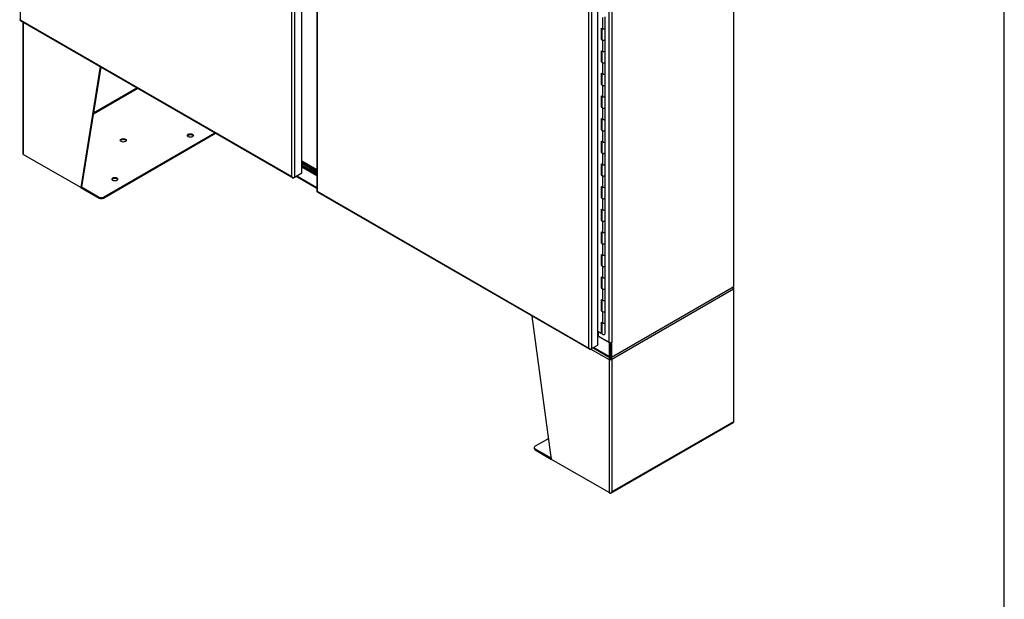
# Model space of a CAD drawing. Header units: inches. Extents: x 2 to 538, y -2 to 358.
# Tile 19 of 21: x 467 to 538, y 245 to 287. Entities that reach past the tile are written whole.
import ezdxf

# ---------------------------------------------------------------- set-up
doc = ezdxf.new("R2010")
doc.units = ezdxf.units.IN
doc.header["$MEASUREMENT"] = 0
for name, color, linetype in [('COM55602-1', 7, 'Continuous'), ('COM55604-1', 7, 'Continuous'), ('COM55607-2', 7, 'Continuous'), ('COM70098', 7, 'Continuous'), ('COM70113-2', 7, 'Continuous'), ('COM70740-2', 7, 'Continuous'), ('COM71193-3', 7, 'Continuous'), ('COM71194-3', 7, 'Continuous'), ('Default', 7, 'Continuous'), ('GSK86006', 7, 'Continuous')]:
    doc.layers.add(name, color=color, linetype=linetype)

# ---------------------------------------------------------------- blocks, each defined once
blk = doc.blocks.new('SE5')
at = {"layer": 'COM55602-1', "color": 7, "linetype": 'Continuous'}
for p, q in [((466.996, 286.438), (466.996, 276.938)), ((467.038, 286.414), (467.038, 276.88)), ((472.584, 283.212), (471.18, 274.489)), ((472.639, 283.18), (471.247, 274.527)), ((472.095, 279.799), (475.295, 281.647)), ((472.109, 279.886), (475.227, 281.686)), ((472.816, 273.801), (480.85, 278.439)), ((472.816, 273.723), (480.918, 278.401)), ((471.18, 274.489), (467.038, 276.88)), ((471.247, 274.527), (471.18, 274.489)), ((471.18, 274.489), (472.505, 273.723)), ((471.247, 274.527), (472.505, 273.801)), ((472.505, 273.723), (472.505, 273.801)), ((472.816, 273.801), (472.816, 273.723)), ((518.204, 267.24), (518.258, 267.318)), ((518.243, 267.239), (518.279, 267.259)), ((518.279, 267.259), (518.279, 267.259)), ((518.321, 257.597), (518.321, 267.201)), ((518.279, 267.143), (509.509, 262.079)), ((518.279, 267.143), (518.279, 257.578)), ((505.166, 254.867), (503.761, 265.212)), ((508.002, 262.833), (509.307, 262.08)), ((509.367, 262.226), (509.367, 262.23)), ((509.449, 262.226), (509.449, 262.239)), ((509.374, 262.118), (509.307, 262.08)), ((509.307, 262.08), (509.307, 262.079)), ((509.307, 262.079), (509.307, 252.476)), ((509.381, 262.146), (509.328, 262.163)), ((509.374, 262.118), (509.374, 262.118)), ((509.435, 262.146), (509.488, 262.163)), ((509.442, 262.118), (509.509, 262.079)), ((509.509, 262.079), (509.509, 252.515)), ((509.446, 252.43), (518.283, 257.532)), ((518.279, 257.578), (509.509, 252.515)), ((504.96, 256.381), (503.974, 255.812)), ((503.91, 255.722), (503.91, 255.645)), ((503.974, 255.632), (505.154, 254.951)), ((503.974, 255.632), (503.974, 255.555)), ((503.974, 255.555), (505.166, 254.867)), ((509.307, 252.476), (505.166, 254.867)), ((509.307, 252.476), (509.374, 252.437)), ((509.469, 252.46), (509.469, 252.46))]:
    blk.add_line(p, q, dxfattribs=at)
for centre, radius, start, end in [((518.073, 267.04), 0.263, 45.1814, 66.05694), ((509.593, 262.136), 0.267, 156.81547, 174.28289), ((509.485, 262.215), 0.118, 174.35651, 195.45885), ((509.829, 262.289), 0.47, 190.79084, 197.62229), ((508.987, 262.288), 0.47, 342.37773, 349.20914), ((509.331, 262.215), 0.118, 344.54115, 5.64349), ((509.223, 262.136), 0.267, 5.71709, 32.10612)]:
    blk.add_arc(centre, radius, start, end, dxfattribs=at)
for centre, major_axis in [((474.251, 277.895), (0.218, 0)), ((479.101, 278.246), (0.219, 0)), ((473.644, 275.095), (0.219, 0))]:
    blk.add_ellipse(centre, major_axis=major_axis, ratio=0.57735, dxfattribs=at)
for centre, major_axis, ratio, start_param, end_param in [((474.251, 277.818), (0.218, 0), 0.57735, 0.312499, 2.829093), ((479.101, 278.168), (0.219, 0), 0.57735, 0.312499, 2.829093), ((467.139, 276.938), (0.143, 0), 0.57735, 3.141593, 3.926991), ((473.644, 275.017), (0.218, 0), 0.57735, 0.312499, 2.829093), ((472.661, 273.891), (-0.22, 0), 0.57735, 0.785398, 2.356194), ((472.661, 273.813), (0.22, 0), 0.57735, 3.926991, 5.497787), ((518.178, 267.201), (0.071, 0.124), 0.57735, 5.497787, 6.153749), ((518.178, 267.201), (0.071, -0.124), 0.57735, 0.785398, 1.44136), ((518.178, 267.201), (-0.143, 0), 0.57735, 2.356194, 3.926991), ((509.408, 262.138), (-0.072, -0.124), 0.57735, 4.841825, 5.497787), ((509.408, 262.138), (-0.143, 0), 0.57735, 0.785398, 2.356194), ((509.408, 262.138), (-0.024, -0.0416), 0.57735, 4.841825, 5.497787), ((509.408, 262.138), (-0.048, 0), 0.57735, 0.785398, 2.356194), ((509.408, 262.138), (0.024, -0.0416), 0.57735, 0.785398, 1.44136), ((509.408, 262.138), (0.071, -0.124), 0.57735, 0.785398, 1.44136), ((518.178, 257.637), (0.143, -0.082), 0.000711, -0.784988, -0.442678), ((518.178, 257.637), (0.143, -0.083), 0.000711, 0.442678, 0.784988), ((518.212, 257.656), (-0.071, 0.124), 0.57735, 3.141593, 3.58468), ((518.178, 257.597), (-0.143, 0), 0.57735, 2.698505, 3.141593), ((504.13, 255.722), (0.22, 0), 0.57735, 2.356194, 3.926991), ((504.13, 255.645), (0.22, 0), 0.57735, 3.141593, 3.926991), ((509.408, 252.534), (-0.143, 0), 0.57735, 0.785398, 2.013884), ((509.374, 252.554), (-0.072, 0.124), 0.57735, 2.356194, 3.58468), ((509.408, 252.573), (-0.101, -0.175), 0.577824, 1.228897, 1.571207), ((509.408, 252.573), (-0.101, -0.175), 0.577824, 1.228075, 1.570385)]:
    blk.add_ellipse(centre, major_axis=major_axis, ratio=ratio, start_param=start_param, end_param=end_param, dxfattribs=at)
at = {"layer": 'COM55604-1', "color": 7, "linetype": 'Continuous'}
for p, q in [((518.313, 267.356), (518.313, 326.091)), ((509.307, 263.319), (509.307, 319.963)), ((509.509, 319.963), (509.509, 263.319)), ((509.475, 262.254), (518.313, 267.356)), ((508.537, 263.763), (508.537, 264.072)), ((508.537, 263.763), (509.307, 263.319)), ((509.408, 263.295), (509.408, 262.293)), ((509.438, 263.297), (509.475, 263.275)), ((509.509, 263.294), (509.475, 263.275)), ((509.475, 263.275), (509.475, 262.254)), ((509.486, 263.308), (509.509, 263.294)), ((509.509, 263.294), (509.509, 263.319)), ((509.408, 262.293), (509.475, 262.254))]:
    blk.add_line(p, q, dxfattribs=at)
for centre, major_axis, end_param in [((508.503, 263.744), (-0.048, 0), 4.8901), ((509.408, 263.377), (0.143, 0), 5.497787)]:
    blk.add_ellipse(centre, major_axis=major_axis, ratio=0.57735, start_param=3.926991, end_param=end_param, dxfattribs=at)
at = {"layer": 'COM55607-2', "color": 7, "linetype": 'Continuous'}
for p, q in [((508.832, 286.764), (508.832, 285.947)), ((509.032, 285.995), (509.032, 286.812)), ((508.749, 285.995), (508.749, 285.178)), ((508.749, 285.995), (508.832, 285.947)), ((508.793, 285.97), (508.793, 285.204)), ((508.798, 285.967), (508.798, 285.179)), ((509.032, 285.179), (509.032, 285.995)), ((508.793, 285.204), (508.749, 285.178)), ((508.749, 285.178), (508.832, 285.131)), ((508.793, 285.204), (508.798, 285.201)), ((508.832, 285.131), (508.832, 284.314)), ((509.032, 284.362), (509.032, 285.179)), ((508.749, 284.362), (508.749, 283.545)), ((508.749, 284.362), (508.832, 284.314)), ((508.793, 284.337), (508.793, 283.571)), ((508.798, 284.334), (508.798, 283.546)), ((509.032, 283.546), (509.032, 284.362)), ((508.793, 283.571), (508.749, 283.545)), ((508.749, 283.545), (508.832, 283.498)), ((508.793, 283.571), (508.798, 283.568)), ((509.032, 282.729), (509.032, 283.546)), ((508.832, 283.498), (508.832, 282.681)), ((508.749, 282.729), (508.749, 281.912)), ((508.749, 282.729), (508.832, 282.681)), ((508.793, 282.704), (508.793, 281.938)), ((508.798, 282.701), (508.798, 281.913)), ((509.032, 281.913), (509.032, 282.729)), ((508.793, 281.938), (508.749, 281.912)), ((508.749, 281.912), (508.832, 281.865)), ((508.793, 281.938), (508.798, 281.935)), ((508.832, 281.865), (508.832, 281.048)), ((509.032, 281.096), (509.032, 281.913)), ((508.749, 281.096), (508.749, 280.279)), ((508.749, 281.096), (508.832, 281.048)), ((508.793, 281.071), (508.793, 280.305)), ((508.798, 281.068), (508.798, 280.28)), ((509.032, 280.28), (509.032, 281.096)), ((508.793, 280.305), (508.749, 280.279)), ((508.749, 280.279), (508.832, 280.232)), ((508.793, 280.305), (508.798, 280.302)), ((508.832, 280.232), (508.832, 279.415)), ((509.032, 279.463), (509.032, 280.28)), ((508.749, 279.463), (508.749, 278.646)), ((508.749, 279.463), (508.832, 279.415)), ((508.793, 279.438), (508.793, 278.672)), ((508.798, 279.435), (508.798, 278.647)), ((509.032, 278.647), (509.032, 279.463)), ((508.793, 278.672), (508.749, 278.646)), ((508.749, 278.646), (508.832, 278.599)), ((508.793, 278.672), (508.798, 278.669)), ((508.832, 278.599), (508.832, 277.782)), ((509.032, 277.83), (509.032, 278.647)), ((508.749, 277.83), (508.749, 277.013)), ((508.749, 277.83), (508.832, 277.782)), ((508.793, 277.805), (508.793, 277.039)), ((508.798, 277.802), (508.798, 277.014)), ((509.032, 277.014), (509.032, 277.83)), ((508.793, 277.039), (508.749, 277.013)), ((508.749, 277.013), (508.832, 276.966)), ((508.793, 277.039), (508.798, 277.036)), ((508.832, 276.966), (508.832, 276.149)), ((509.032, 276.197), (509.032, 277.014)), ((508.749, 276.197), (508.749, 275.38)), ((508.749, 276.197), (508.832, 276.149)), ((508.793, 276.172), (508.793, 275.406)), ((508.798, 276.169), (508.798, 275.381)), ((509.032, 275.381), (509.032, 276.197)), ((508.793, 275.406), (508.749, 275.38)), ((508.749, 275.38), (508.832, 275.333)), ((508.793, 275.406), (508.798, 275.403)), ((508.832, 275.333), (508.832, 274.516)), ((509.032, 274.564), (509.032, 275.381)), ((508.749, 274.564), (508.749, 273.747)), ((508.749, 274.564), (508.832, 274.516)), ((508.793, 274.539), (508.793, 273.773)), ((508.798, 274.536), (508.798, 273.748)), ((509.032, 273.748), (509.032, 274.564)), ((508.793, 273.773), (508.749, 273.747)), ((508.749, 273.747), (508.832, 273.7)), ((508.793, 273.773), (508.798, 273.77)), ((508.832, 273.7), (508.832, 272.883)), ((509.032, 272.931), (509.032, 273.748)), ((508.749, 272.931), (508.749, 272.114)), ((508.749, 272.931), (508.832, 272.883)), ((508.793, 272.906), (508.793, 272.14)), ((508.798, 272.903), (508.798, 272.115)), ((509.032, 272.115), (509.032, 272.931)), ((508.793, 272.14), (508.749, 272.114)), ((508.749, 272.114), (508.832, 272.067)), ((508.793, 272.14), (508.798, 272.137)), ((508.832, 272.067), (508.832, 271.25)), ((509.032, 271.298), (509.032, 272.115)), ((508.749, 271.298), (508.749, 270.481)), ((508.749, 271.298), (508.832, 271.25)), ((508.793, 271.273), (508.793, 270.507)), ((508.798, 271.27), (508.798, 270.482)), ((509.032, 270.482), (509.032, 271.298)), ((508.793, 270.507), (508.749, 270.481)), ((508.749, 270.481), (508.832, 270.434)), ((508.793, 270.507), (508.798, 270.504)), ((508.832, 270.434), (508.832, 269.617)), ((509.032, 269.665), (509.032, 270.482)), ((508.749, 269.665), (508.749, 268.848)), ((508.749, 269.665), (508.832, 269.617)), ((508.793, 269.64), (508.793, 268.874)), ((508.798, 269.637), (508.798, 268.849)), ((509.032, 268.849), (509.032, 269.665)), ((508.793, 268.874), (508.749, 268.848)), ((508.749, 268.848), (508.832, 268.801)), ((508.793, 268.874), (508.798, 268.871)), ((508.832, 268.801), (508.832, 267.984)), ((509.032, 268.032), (509.032, 268.849)), ((508.749, 268.032), (508.749, 267.215)), ((508.749, 268.032), (508.832, 267.984)), ((508.793, 268.007), (508.793, 267.241)), ((508.798, 268.004), (508.798, 267.216)), ((509.032, 267.216), (509.032, 268.032)), ((508.793, 267.241), (508.749, 267.215)), ((508.749, 267.215), (508.832, 267.168)), ((508.793, 267.241), (508.798, 267.238)), ((509.032, 266.399), (509.032, 267.216)), ((508.832, 267.168), (508.832, 266.351)), ((508.749, 266.399), (508.749, 265.582)), ((508.749, 266.399), (508.832, 266.351)), ((508.793, 266.374), (508.793, 265.608)), ((508.798, 266.371), (508.798, 265.583)), ((509.032, 265.583), (509.032, 266.399)), ((508.793, 265.608), (508.749, 265.582)), ((508.749, 265.582), (508.832, 265.535)), ((508.793, 265.608), (508.798, 265.605)), ((508.832, 265.535), (508.832, 264.718)), ((509.032, 264.766), (509.032, 265.583)), ((508.749, 264.766), (508.749, 263.949)), ((508.749, 264.766), (508.832, 264.718)), ((508.793, 264.741), (508.793, 263.975)), ((508.798, 264.738), (508.798, 263.95)), ((509.032, 263.95), (509.032, 264.766)), ((508.749, 263.949), (508.494, 264.097)), ((508.793, 263.975), (508.749, 263.949)), ((508.798, 264.21), (508.793, 264.212))]:
    blk.add_line(p, q, dxfattribs=at)
for centre, major_axis, start_param, end_param in [((508.915, 285.995), (-0.117, 0), 0.785398, 3.141593), ((508.915, 285.995), (-0.117, 0), 0.785398, 3.141593), ((508.915, 285.179), (-0.117, 0), 0, 3.141593), ((508.915, 285.179), (-0.117, 0), 0.785398, 3.141593), ((508.915, 284.362), (-0.117, 0), 0.785398, 3.141593), ((508.915, 284.362), (-0.117, 0), 0.785398, 3.141593), ((508.915, 283.546), (-0.117, 0), 0, 3.141593), ((508.915, 283.546), (-0.117, 0), 0.785398, 3.141593), ((508.915, 282.729), (-0.117, 0), 0.785398, 3.141593), ((508.915, 282.729), (-0.117, 0), 0.785398, 3.141593), ((508.915, 281.913), (-0.117, 0), 0, 3.141593), ((508.915, 281.913), (-0.117, 0), 0.785398, 3.141593), ((508.915, 281.096), (-0.117, 0), 0.785398, 3.141593), ((508.915, 281.096), (-0.117, 0), 0.785398, 3.141593), ((508.915, 280.28), (-0.117, 0), 0, 3.141593), ((508.915, 280.28), (-0.117, 0), 0.785398, 3.141593), ((508.915, 279.463), (-0.117, 0), 0.785398, 3.141593), ((508.915, 279.463), (-0.117, 0), 0.785398, 3.141593), ((508.915, 278.647), (-0.117, 0), 0, 3.141593), ((508.915, 278.647), (-0.117, 0), 0.785398, 3.141593), ((508.915, 277.83), (-0.117, 0), 0.785398, 3.141593), ((508.915, 277.83), (-0.117, 0), 0.785398, 3.141593), ((508.915, 277.014), (-0.117, 0), 0, 3.141593), ((508.915, 277.014), (-0.117, 0), 0.785398, 3.141593), ((508.915, 276.197), (-0.117, 0), 0.785398, 3.141593), ((508.915, 276.197), (-0.117, 0), 0.785398, 3.141593), ((508.915, 275.381), (-0.117, 0), 0, 3.141593), ((508.915, 275.381), (-0.117, 0), 0.785398, 3.141593), ((508.915, 274.564), (-0.117, 0), 0.785398, 3.141593), ((508.915, 274.564), (-0.117, 0), 0.785398, 3.141593), ((508.915, 273.748), (-0.117, 0), 0, 3.141593), ((508.915, 273.748), (-0.117, 0), 0.785398, 3.141593), ((508.915, 272.931), (-0.117, 0), 0.785398, 3.141593), ((508.915, 272.931), (-0.117, 0), 0.785398, 3.141593), ((508.915, 272.115), (-0.117, 0), 0, 3.141593), ((508.915, 272.115), (-0.117, 0), 0.785398, 3.141593), ((508.915, 271.298), (-0.117, 0), 0.785398, 3.141593), ((508.915, 271.298), (-0.117, 0), 0.785398, 3.141593), ((508.915, 270.482), (-0.117, 0), 0, 3.141593), ((508.915, 270.482), (-0.117, 0), 0.785398, 3.141593), ((508.915, 269.665), (-0.117, 0), 0.785398, 3.141593), ((508.915, 269.665), (-0.117, 0), 0.785398, 3.141593), ((508.915, 268.849), (-0.117, 0), 0, 3.141593), ((508.915, 268.849), (-0.117, 0), 0.785398, 3.141593), ((508.915, 268.032), (-0.117, 0), 0.785398, 3.141593), ((508.915, 268.032), (-0.117, 0), 0.785398, 3.141593), ((508.915, 267.216), (-0.117, 0), 0, 3.141593), ((508.915, 267.216), (-0.117, 0), 0.785398, 3.141593), ((508.915, 266.399), (-0.117, 0), 0.785398, 3.141593), ((508.915, 266.399), (-0.117, 0), 0.785398, 3.141593), ((508.915, 265.583), (-0.117, 0), 0, 3.141593), ((508.915, 265.583), (-0.117, 0), 0.785398, 3.141593), ((508.915, 264.766), (-0.117, 0), 0.785398, 3.141593), ((508.915, 264.766), (-0.117, 0), 0.785398, 3.141593), ((508.915, 263.95), (-0.117, 0), 0, 3.141593), ((508.915, 263.911), (0.05, 0), 4.601819, 4.822959)]:
    blk.add_ellipse(centre, major_axis=major_axis, ratio=0.57735, start_param=start_param, end_param=end_param, dxfattribs=at)
at = {"layer": 'COM70098', "color": 7, "linetype": 'Continuous'}
for p, q in [((488.21, 275.666), (487.134, 276.288)), ((488.21, 275.589), (487.134, 276.21)), ((487.134, 276.108), (488.21, 275.487)), ((487.134, 276.031), (488.21, 275.409))]:
    blk.add_line(p, q, dxfattribs=at)
at = {"layer": 'COM70113-2', "color": 7, "linetype": 'Continuous'}
for p, q in [((487.134, 275.982), (488.21, 275.36)), ((486.728, 275.301), (488.21, 274.445)), ((486.77, 275.325), (488.21, 274.493)), ((509.341, 263.275), (508.494, 263.763)), ((508.163, 262.925), (509.371, 262.228)), ((508.205, 262.949), (509.341, 262.293)), ((509.378, 263.297), (509.341, 263.275)), ((509.341, 262.293), (509.341, 263.275)), ((509.408, 262.332), (509.408, 263.295)), ((509.475, 262.254), (509.442, 262.235))]:
    blk.add_line(p, q, dxfattribs=at)
blk.add_ellipse((509.442, 262.352), major_axis=(0.071, 0.124), ratio=0.57735, start_param=2.356194, end_param=3.926991, dxfattribs=at)
at = {"layer": 'COM70740-2', "color": 7, "linetype": 'Continuous'}
blk.add_line((488.21, 275.756), (487.134, 276.378), dxfattribs=at)
at = {"layer": 'COM71193-3', "color": 7, "linetype": 'Continuous'}
for p, q in [((466.818, 343.99), (466.818, 286.589)), ((486.414, 275.275), (486.414, 332.676)), ((486.617, 332.715), (486.617, 275.236)), ((487.134, 275.535), (487.134, 333.014)), ((466.813, 286.544), (486.478, 275.19)), ((466.818, 286.589), (466.817, 286.59)), ((466.817, 286.59), (466.817, 286.589)), ((466.817, 286.589), (466.818, 286.589)), ((466.818, 286.589), (486.414, 275.275)), ((466.818, 286.589), (466.818, 286.589)), ((486.414, 275.275), (486.414, 275.275)), ((486.415, 275.275), (486.414, 275.275)), ((486.415, 275.275), (486.414, 275.275)), ((486.414, 275.275), (486.415, 275.275)), ((486.415, 275.275), (486.415, 275.275)), ((486.485, 275.219), (486.469, 275.197)), ((486.617, 275.236), (486.549, 275.197)), ((486.617, 275.236), (487.134, 275.535))]:
    blk.add_line(p, q, dxfattribs=at)
for centre, radius, start, end in [((486.609, 275.447), 0.26, 221.3936, 244.29429), ((486.575, 275.329), 0.169, 198.56886, 231.33198)]:
    blk.add_arc(centre, radius, start, end, dxfattribs=at)
for centre, major_axis, start_param, end_param in [((466.885, 286.667), (0.072, 0.124), 3.010756, 3.141593), ((486.549, 275.314), (0.071, 0.124), 3.010756, 3.926991), ((486.515, 275.295), (0.143, 0), 4.581552, 5.497787)]:
    blk.add_ellipse(centre, major_axis=major_axis, ratio=0.57735, start_param=start_param, end_param=end_param, dxfattribs=at)
for points in [[(466.777, 286.598), (466.779, 286.596), (466.784, 286.593), (466.794, 286.591), (466.798, 286.59), (466.807, 286.59), (466.812, 286.589), (466.817, 286.589)], [(466.805, 286.55), (466.804, 286.553), (466.804, 286.558), (466.807, 286.568), (466.809, 286.572), (466.812, 286.58), (466.815, 286.585), (466.817, 286.589)]]:
    blk.add_open_spline(points, degree=3, knots=[0, 0, 0, 0, 0.5, 0.5, 0.75, 0.75, 1, 1, 1, 1], dxfattribs=at)
at = {"layer": 'COM71194-3', "color": 7, "linetype": 'Continuous'}
for p, q in [((508.494, 263.117), (508.494, 320.596)), ((507.849, 262.9), (507.849, 320.301)), ((508.051, 320.34), (508.051, 262.861)), ((488.21, 300.637), (488.21, 274.233)), ((488.252, 300.364), (488.252, 274.214)), ((488.248, 274.168), (507.912, 262.815)), ((488.252, 274.214), (507.849, 262.9)), ((488.252, 274.214), (488.252, 274.214)), ((488.252, 274.214), (488.252, 274.214)), ((488.252, 274.214), (488.252, 274.214)), ((488.252, 274.214), (488.252, 274.214)), ((508.051, 262.861), (508.494, 263.117)), ((508.494, 263.203), (508.502, 263.199)), ((508.502, 263.199), (508.494, 263.194)), ((508.502, 263.121), (508.494, 263.117)), ((508.502, 263.121), (508.502, 263.199)), ((507.849, 262.9), (507.849, 262.9)), ((507.849, 262.9), (507.849, 262.9)), ((507.849, 262.9), (507.849, 262.9)), ((507.849, 262.9), (507.849, 262.9)), ((507.849, 262.9), (507.849, 262.9)), ((507.919, 262.844), (507.904, 262.821)), ((508.051, 262.861), (507.984, 262.822))]:
    blk.add_line(p, q, dxfattribs=at)
for centre, radius, start, end in [((508.009, 262.954), 0.169, 198.56886, 231.33198), ((508.044, 263.071), 0.26, 221.3936, 244.29429)]:
    blk.add_arc(centre, radius, start, end, dxfattribs=at)
for centre, major_axis, start_param, end_param in [((488.353, 274.233), (0.143, 0), 3.141593, 3.27243), ((488.319, 274.292), (0.071, 0.124), 3.010756, 3.141593), ((507.984, 262.939), (0.072, 0.124), 3.010756, 3.926991), ((507.95, 262.919), (0.143, 0), 4.581552, 5.497787)]:
    blk.add_ellipse(centre, major_axis=major_axis, ratio=0.57735, start_param=start_param, end_param=end_param, dxfattribs=at)
for points in [[(488.211, 274.223), (488.214, 274.22), (488.218, 274.218), (488.228, 274.216), (488.232, 274.215), (488.241, 274.214), (488.246, 274.214), (488.252, 274.214)], [(488.239, 274.175), (488.238, 274.178), (488.238, 274.183), (488.242, 274.193), (488.243, 274.197), (488.247, 274.205), (488.249, 274.209), (488.252, 274.214)]]:
    blk.add_open_spline(points, degree=3, knots=[0, 0, 0, 0, 0.5, 0.5, 0.75, 0.75, 1, 1, 1, 1], dxfattribs=at)
at = {"layer": 'GSK86006', "color": 7, "linetype": 'Continuous'}
for p, q in [((488.21, 275.589), (487.134, 276.21)), ((488.21, 275.487), (487.134, 276.108))]:
    blk.add_line(p, q, dxfattribs=at)
blk = doc.blocks.new('BORDER')
at = {"layer": 'Default', "color": 7, "linetype": 'Continuous'}
blk.add_line((0, 0), (0, 27.86), dxfattribs=at)

msp = doc.modelspace()

# ---------------------------------------------------------------- block references
at = {"layer": 'Default', "color": 7, "xscale": 12.8, "yscale": 12.8, "zscale": 12.8}
msp.add_blockref('BORDER', (537.834, 1.476), dxfattribs=at)
at = {"layer": 'Default'}
msp.add_blockref('SE5', (0, 0), dxfattribs=at)

doc.saveas('drawing.dxf')
